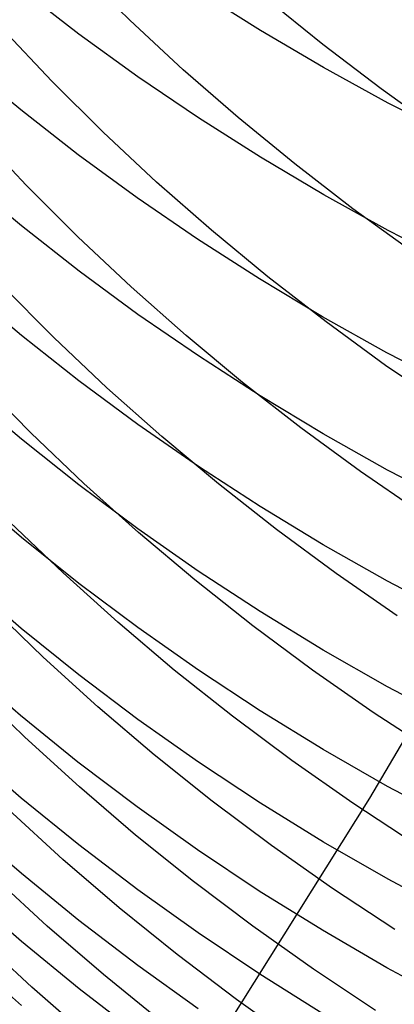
# Model space of a CAD drawing. Extents: x -383 to 1849, y -1185 to -529.
# Tile 221 of 256: x 198.43 to 200.89, y -1113.35 to -1106.9. Entities that reach past the tile are written whole.
import ezdxf

# ---------------------------------------------------------------- set-up
doc = ezdxf.new("R2010")
doc.units = 0
doc.layers.add('PREDEFINITO', color=7, linetype='CONTINUOUS')

msp = doc.modelspace()

# ---------------------------------------------------------------- linework, layer by layer
at = {"layer": 'PREDEFINITO'}
for p, q in [((199.1512, -1106.9031, 537.2845), (198.8131, -1106.5697, 537.4011)), ((198.8176, -1106.9931, 616.4493), (198.4401, -1106.7019, 616.3302)), ((200.008, -1106.9693, 618.59), (199.6019, -1106.7137, 618.4795)), ((200.4164, -1107.0613, 535.1226), (200.0437, -1106.7592, 535.227)), ((199.5009, -1107.2269, 537.1733), (199.1512, -1106.9031, 537.2845)), ((198.6394, -1107.3015, 539.2467), (198.314, -1106.9564, 539.3635)), ((199.2051, -1107.2735, 616.564), (198.8176, -1106.9931, 616.4493)), ((200.4227, -1107.2132, 618.6955), (200.008, -1106.9693, 618.59)), ((200.7992, -1107.3532, 535.0241), (200.4164, -1107.0613, 535.1226)), ((198.4358, -1107.4907, 614.5245), (198.0693, -1107.1865, 614.407)), ((199.8618, -1107.5408, 537.0676), (199.5009, -1107.2269, 537.1733)), ((200.8455, -1107.4454, 618.7958), (200.4227, -1107.2132, 618.6955)), ((199.6022, -1107.5426, 616.6741), (199.2051, -1107.2735, 616.564)), ((198.9768, -1107.6372, 539.135), (198.6394, -1107.3015, 539.2467)), ((201.1917, -1107.6346, 534.9315), (200.7992, -1107.3532, 535.0241)), ((201.2759, -1107.6654, 618.891), (200.8455, -1107.4454, 618.7958)), ((198.8128, -1107.7842, 614.6379), (198.4358, -1107.4907, 614.5245)), ((200.0083, -1107.8003, 616.7795), (199.6022, -1107.5426, 616.6741)), ((200.2333, -1107.8446, 536.9674), (199.8618, -1107.5408, 537.0676)), ((198.4722, -1107.984, 541.1109), (198.1465, -1107.6366, 541.2223)), ((199.3259, -1107.9632, 539.0285), (198.9768, -1107.6372, 539.135)), ((199.1998, -1108.0667, 614.747), (198.8128, -1107.7842, 614.6379)), ((200.4229, -1108.0463, 616.8801), (200.0083, -1107.8003, 616.7795)), ((200.615, -1108.1381, 536.8729), (200.2333, -1107.8446, 536.9674)), ((198.4415, -1108.2509, 612.7078), (198.0751, -1107.9448, 612.5965)), ((198.8099, -1108.3219, 541.0043), (198.4722, -1107.984, 541.1109)), ((199.6862, -1108.2792, 538.9273), (199.3259, -1107.9632, 539.0285)), ((200.8457, -1108.2804, 616.9759), (200.4229, -1108.0463, 616.8801)), ((199.5963, -1108.3379, 614.8518), (199.1998, -1108.0667, 614.747)), ((201.0063, -1108.4209, 536.784), (200.615, -1108.1381, 536.8729)), ((198.8183, -1108.5462, 612.8152), (198.4415, -1108.2509, 612.7078)), ((199.1594, -1108.65, 540.9026), (198.8099, -1108.3219, 541.0043)), ((200.0572, -1108.585, 538.8314), (199.6862, -1108.2792, 538.9273)), ((201.276, -1108.5023, 617.0667), (200.8457, -1108.2804, 616.9759)), ((200.0018, -1108.5976, 614.9521), (199.5963, -1108.3379, 614.8518)), ((199.205, -1108.8303, 612.9185), (198.8183, -1108.5462, 612.8152)), ((198.6527, -1108.9816, 542.8852), (198.3154, -1108.6417, 542.9867)), ((200.416, -1108.8455, 615.0479), (200.0018, -1108.5976, 614.9521)), ((200.4383, -1108.8803, 538.7408), (200.0572, -1108.585, 538.8314)), ((198.4413, -1108.9687, 610.8743), (198.075, -1108.6605, 610.769)), ((199.5201, -1108.9681, 540.8058), (199.1594, -1108.65, 540.9026)), ((199.6013, -1109.1031, 613.0177), (199.205, -1108.8303, 612.9185)), ((200.8382, -1109.0814, 615.139), (200.416, -1108.8455, 615.0479)), ((200.8292, -1109.1649, 538.6557), (200.4383, -1108.8803, 538.7408)), ((198.8181, -1109.2661, 610.9759), (198.4413, -1108.9687, 610.8743)), ((199.8915, -1109.276, 540.7142), (199.5201, -1108.9681, 540.8058)), ((199.0017, -1109.3117, 542.7883), (198.6527, -1108.9816, 542.8852)), ((201.268, -1109.305, 615.2254), (200.8382, -1109.0814, 615.139)), ((200.0066, -1109.3643, 613.1127), (199.6013, -1109.1031, 613.0177)), ((201.2294, -1109.4384, 538.5761), (200.8292, -1109.1649, 538.6557)), ((198.5013, -1109.6059, 544.7773), (198.165, -1109.2639, 544.8738)), ((199.2049, -1109.5522, 611.0736), (198.8181, -1109.2661, 610.9759)), ((200.2731, -1109.5732, 540.6276), (199.8915, -1109.276, 540.7142)), ((198.4411, -1109.649, 609.0256), (198.0748, -1109.3387, 608.9264)), ((199.3619, -1109.6317, 542.6962), (199.0017, -1109.3117, 542.7883)), ((200.4204, -1109.6137, 613.2034), (200.0066, -1109.3643, 613.1127)), ((198.8494, -1109.9379, 544.6853), (198.5013, -1109.6059, 544.7773)), ((199.6011, -1109.8269, 611.1675), (199.2049, -1109.5522, 611.0736)), ((200.6645, -1109.8597, 540.5462), (200.2731, -1109.5732, 540.6276)), ((200.8424, -1109.8509, 613.2896), (200.4204, -1109.6137, 613.2034)), ((198.8178, -1109.9483, 609.1212), (198.4411, -1109.649, 609.0256)), ((199.7329, -1109.9413, 542.6088), (199.3619, -1109.6317, 542.6962)), ((200.0064, -1110.0899, 611.2573), (199.6011, -1109.8269, 611.1675)), ((201.0652, -1110.1351, 540.47), (200.6645, -1109.8597, 540.5462)), ((201.2719, -1110.0757, 613.3714), (200.8424, -1109.8509, 613.2896)), ((198.4413, -1110.292, 607.1634), (198.0749, -1109.9798, 607.0703)), ((199.2045, -1110.2364, 609.2133), (198.8178, -1109.9483, 609.1212)), ((199.2086, -1110.2597, 544.5977), (198.8494, -1109.9379, 544.6853)), ((200.1142, -1110.2403, 542.5263), (199.7329, -1109.9413, 542.6088)), ((200.4203, -1110.3409, 611.343), (200.0064, -1110.0899, 611.2573)), ((198.7139, -1110.5248, 546.5969), (198.3657, -1110.1911, 546.684)), ((199.6008, -1110.5129, 609.3016), (199.2045, -1110.2364, 609.2133)), ((199.5787, -1110.571, 544.5146), (199.2086, -1110.2597, 544.5977)), ((200.5052, -1110.5283, 542.4487), (200.1142, -1110.2403, 542.5263)), ((198.8181, -1110.5931, 607.2531), (198.4413, -1110.292, 607.1634)), ((200.8422, -1110.5797, 611.4246), (200.4203, -1110.3409, 611.343)), ((200.006, -1110.7776, 609.3862), (199.6008, -1110.5129, 609.3016)), ((200.7253, -1112.0016, 433.0375), (201.6365, -1110.4547, 433.0429)), ((198.4399, -1110.8891, 605.2871), (198.0729, -1110.5748, 605.2001)), ((199.0733, -1110.8482, 546.514), (198.7139, -1110.5248, 546.5969)), ((199.959, -1110.8716, 544.4362), (199.5787, -1110.571, 544.5146)), ((200.9055, -1110.8052, 542.3761), (200.5052, -1110.5283, 542.4487)), ((201.2718, -1110.8061, 611.5019), (200.8422, -1110.5797, 611.4246)), ((199.2049, -1110.8829, 607.3395), (198.8181, -1110.5931, 607.2531)), ((198.5831, -1111.0767, 548.5191), (198.2354, -1110.7413, 548.6013)), ((200.4199, -1111.0303, 609.467), (200.006, -1110.7776, 609.3862)), ((198.8174, -1111.1923, 605.371), (198.4399, -1110.8891, 605.2871)), ((199.4435, -1111.161, 546.4353), (199.0733, -1110.8482, 546.514)), ((199.6012, -1111.1612, 607.4224), (199.2049, -1110.8829, 607.3395)), ((200.3491, -1111.1612, 544.3624), (199.959, -1110.8716, 544.4362)), ((200.8418, -1111.2706, 609.5438), (200.4199, -1111.0303, 609.467)), ((198.942, -1111.4018, 548.4409), (198.5831, -1111.0767, 548.5191)), ((198.4347, -1111.4596, 603.4016), (198.0682, -1111.1435, 603.3208)), ((199.824, -1111.4631, 546.361), (199.4435, -1111.161, 546.4353)), ((200.0065, -1111.4275, 607.5018), (199.6012, -1111.1612, 607.4224)), ((200.7485, -1111.4395, 544.2933), (200.3491, -1111.1612, 544.3624)), ((199.2049, -1111.4842, 605.4517), (198.8174, -1111.1923, 605.371)), ((198.4628, -1111.6005, 550.4509), (198.1163, -1111.2637, 550.5281)), ((201.2713, -1111.4984, 609.6166), (200.8418, -1111.2706, 609.5438)), ((199.3118, -1111.7162, 548.3667), (198.942, -1111.4018, 548.4409)), ((198.8117, -1111.7644, 603.4795), (198.4347, -1111.4596, 603.4016)), ((199.602, -1111.7644, 605.5293), (199.2049, -1111.4842, 605.4517)), ((200.2143, -1111.754, 546.2911), (199.824, -1111.4631, 546.361)), ((200.4204, -1111.6817, 607.5776), (200.0065, -1111.4275, 607.5018)), ((201.1568, -1111.7063, 544.229), (200.7485, -1111.4395, 544.2933)), ((198.8207, -1111.9268, 550.3775), (198.4628, -1111.6005, 550.4509)), ((198.4398, -1112.0012, 601.5097), (198.0736, -1111.6839, 601.4352)), ((199.6919, -1112.0197, 548.2966), (199.3118, -1111.7162, 548.3667)), ((200.8424, -1111.9236, 607.6497), (200.4204, -1111.6817, 607.5776)), ((199.1987, -1112.0579, 603.5546), (198.8117, -1111.7644, 603.4795)), ((200.0081, -1112.0326, 605.6035), (199.602, -1111.7644, 605.5293)), ((200.614, -1112.0336, 546.2257), (200.2143, -1111.754, 546.2911)), ((199.1894, -1112.2424, 550.3078), (198.8207, -1111.9268, 550.3775)), ((201.272, -1112.1528, 607.718), (200.8424, -1111.9236, 607.6497)), ((198.8165, -1112.3072, 601.5815), (198.4398, -1112.0012, 601.5097)), ((199.7711, -1113.5224, 433.0335), (200.7253, -1112.0016, 433.0375)), ((199.5952, -1112.3396, 603.6266), (199.1987, -1112.0579, 603.5546)), ((200.0818, -1112.312, 548.2306), (199.6919, -1112.0197, 548.2966)), ((200.4227, -1112.2888, 605.6744), (200.0081, -1112.0326, 605.6035)), ((201.0226, -1112.3016, 546.1647), (200.614, -1112.0336, 546.2257)), ((198.7131, -1112.4025, 552.327), (198.3551, -1112.0749, 552.3956)), ((198.4404, -1112.4953, 599.6052), (198.0742, -1112.1767, 599.5369)), ((199.5684, -1112.5469, 550.2419), (199.1894, -1112.2424, 550.3078)), ((199.2031, -1112.6016, 601.6506), (198.8165, -1112.3072, 601.5815)), ((200.4812, -1112.5929, 548.1688), (200.0818, -1112.312, 548.2306)), ((200.8454, -1112.5324, 605.7418), (200.4227, -1112.2888, 605.6744)), ((200.0007, -1112.6093, 603.6956), (199.5952, -1112.3396, 603.6266)), ((199.082, -1112.7193, 552.2618), (198.7131, -1112.4025, 552.327)), ((198.6101, -1112.8386, 554.2863), (198.2522, -1112.5097, 554.3501)), ((198.8172, -1112.8027, 599.671), (198.4404, -1112.4953, 599.6052)), ((199.9573, -1112.8402, 550.1799), (199.5684, -1112.5469, 550.2419)), ((201.2758, -1112.7634, 605.8057), (200.8454, -1112.5324, 605.7418)), ((198.4413, -1112.9405, 597.6896), (198.0742, -1112.6204, 597.6276)), ((199.5993, -1112.8843, 601.717), (199.2031, -1112.6016, 601.6506)), ((200.4149, -1112.8668, 603.7614), (200.0007, -1112.6093, 603.6956)), ((200.8894, -1112.8621, 548.1113), (200.4812, -1112.5929, 548.1688)), ((199.4613, -1113.0249, 552.2002), (199.082, -1112.7193, 552.2618)), ((198.9788, -1113.1565, 554.2257), (198.6101, -1112.8386, 554.2863)), ((199.2039, -1113.0984, 599.7344), (198.8172, -1112.8027, 599.671)), ((200.3556, -1113.1219, 550.1218), (199.9573, -1112.8402, 550.1799)), ((200.0045, -1113.1549, 601.7805), (199.5993, -1112.8843, 601.717)), ((200.8371, -1113.1118, 603.8241), (200.4149, -1112.8668, 603.7614)), ((198.5096, -1113.2401, 556.2543), (198.1527, -1112.9099, 556.3133)), ((198.8189, -1113.2493, 597.7495), (198.4413, -1112.9405, 597.6896)), ((199.8505, -1113.3193, 552.1422), (199.4613, -1113.0249, 552.2002)), ((198.4413, -1113.3592, 595.7682), (198.0741, -1113.038, 595.7124)), ((199.6002, -1113.3823, 599.7952), (199.2039, -1113.0984, 599.7344)), ((199.3578, -1113.4634, 554.1684), (198.9788, -1113.1565, 554.2257)), ((200.4183, -1113.4133, 601.8412), (200.0045, -1113.1549, 601.7805)), ((200.7628, -1113.3917, 550.0677), (200.3556, -1113.1219, 550.1218)), ((201.267, -1113.344, 603.8834), (200.8371, -1113.1118, 603.8241)), ((198.8774, -1113.5593, 556.1982), (198.5096, -1113.2401, 556.2543)), ((199.2064, -1113.5465, 597.8072), (198.8189, -1113.2493, 597.7495)), ((200.249, -1113.6019, 552.0878), (199.8505, -1113.3193, 552.1422))]:
    msp.add_line(p, q, dxfattribs=at)

doc.saveas('drawing.dxf')
